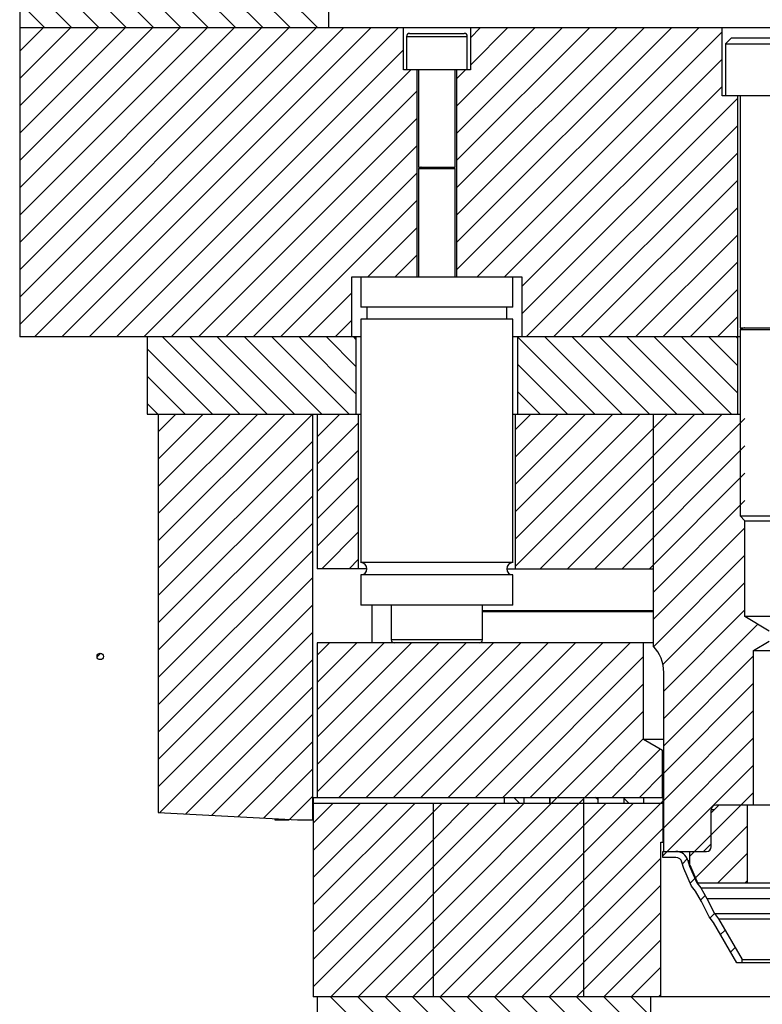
# Model space of a CAD drawing. Header units: inches. Extents: x 1772 to 2706, y -534 to -52.
# Tile 7 of 61: x 1873.63 to 1878.43, y -523.02 to -516.64. Entities that reach past the tile are written whole.
import ezdxf

# ---------------------------------------------------------------- set-up
doc = ezdxf.new("R2010")
doc.units = ezdxf.units.IN
doc.header["$LTSCALE"] = 0.5
doc.header["$MEASUREMENT"] = 0
doc.layers.add('SID-M-F', color=202, linetype='Continuous')
doc.layers.add('SID-M-S', color=105, linetype='Continuous')

msp = doc.modelspace()

# ---------------------------------------------------------------- linework, layer by layer
at = {"layer": 'SID-M-F', "linetype": 'Continuous'}
for p, q in [((1875.5579, -516.69628), (1873.62841, -514.76679)), ((1875.38112, -516.69628), (1873.62841, -514.94356)), ((1875.20434, -516.69628), (1873.62841, -515.12034)), ((1875.02757, -516.69628), (1873.62841, -515.29712)), ((1874.85079, -516.69628), (1873.62841, -515.47389)), ((1874.67401, -516.69628), (1873.62841, -515.65067)), ((1874.49724, -516.69628), (1873.62841, -515.82745)), ((1874.32046, -516.69628), (1873.62841, -516.00422)), ((1874.14368, -516.69628), (1873.62841, -516.181)), ((1873.96691, -516.69628), (1873.62841, -516.35778)), ((1873.79013, -516.69628), (1873.62841, -516.53455)), ((1873.62841, -516.84787), (1873.78, -516.69628)), ((1873.62841, -517.02464), (1873.95677, -516.69628)), ((1873.62841, -517.20142), (1874.13355, -516.69628)), ((1873.62841, -517.3782), (1874.31033, -516.69628)), ((1873.62841, -517.55497), (1874.4871, -516.69628)), ((1873.62841, -517.73175), (1874.66388, -516.69628)), ((1873.62841, -517.90853), (1874.84066, -516.69628)), ((1873.62841, -518.0853), (1875.01743, -516.69628)), ((1873.62841, -518.26208), (1875.19421, -516.69628)), ((1873.62841, -518.43886), (1875.37099, -516.69628)), ((1873.62841, -518.61563), (1875.54776, -516.69628)), ((1873.72454, -518.69628), (1875.72454, -516.69628)), ((1873.90132, -518.69628), (1875.90132, -516.69628)), ((1874.07809, -518.69628), (1876.07809, -516.69628)), ((1876.45636, -517.20189), (1876.96198, -516.69628)), ((1876.45636, -517.37867), (1877.13875, -516.69628)), ((1876.45636, -517.55545), (1877.31553, -516.69628)), ((1876.45636, -517.73222), (1877.49231, -516.69628)), ((1876.45636, -517.909), (1877.66908, -516.69628)), ((1876.45636, -518.08578), (1877.84586, -516.69628)), ((1876.45636, -518.26255), (1878.02264, -516.69628)), ((1876.54494, -516.75976), (1876.60842, -516.69628)), ((1876.54494, -516.93654), (1876.7852, -516.69628)), ((1876.58902, -518.30667), (1878.17391, -516.72178)), ((1874.25487, -518.69628), (1876.11187, -516.83928)), ((1876.7658, -518.30667), (1878.17391, -516.89856)), ((1874.43165, -518.69628), (1876.15983, -516.96809)), ((1876.45636, -517.02512), (1876.51339, -516.96809)), ((1874.60842, -518.69628), (1876.20045, -517.10425)), ((1876.87841, -518.37084), (1878.17391, -517.07534)), ((1876.87841, -518.54761), (1878.27541, -517.15061)), ((1874.7852, -518.69628), (1876.20045, -517.28102)), ((1876.90652, -518.69628), (1878.27541, -517.32739)), ((1874.96198, -518.69628), (1876.20045, -517.4578)), ((1877.0833, -518.69628), (1878.27541, -517.50417)), ((1875.13875, -518.69628), (1876.20045, -517.63458)), ((1877.26007, -518.69628), (1878.27541, -517.68094)), ((1875.31553, -518.69628), (1876.20045, -517.81135)), ((1877.43685, -518.69628), (1878.27541, -517.85772)), ((1875.88191, -518.30667), (1876.20045, -517.98813)), ((1877.61363, -518.69628), (1878.27541, -518.0345)), ((1876.05869, -518.30667), (1876.20045, -518.16491)), ((1877.7904, -518.69628), (1878.27541, -518.21127)), ((1875.49231, -518.69628), (1875.77841, -518.41018)), ((1877.96718, -518.69628), (1878.27541, -518.38805)), ((1878.14396, -518.69628), (1878.27541, -518.56483)), ((1875.66908, -518.69628), (1875.77841, -518.58695)), ((1875.05269, -519.19628), (1874.55269, -518.69628)), ((1875.22947, -519.19628), (1874.72947, -518.69628)), ((1875.40625, -519.19628), (1874.90625, -518.69628)), ((1875.58302, -519.19628), (1875.08302, -518.69628)), ((1875.7598, -519.19628), (1875.2598, -518.69628)), ((1875.80591, -519.06561), (1875.43658, -518.69628)), ((1875.80591, -518.88883), (1875.61335, -518.69628)), ((1875.80591, -518.71205), (1875.79013, -518.69628)), ((1877.35079, -519.19628), (1876.85091, -518.69639)), ((1877.52757, -519.19628), (1877.02757, -518.69628)), ((1877.70434, -519.19628), (1877.20434, -518.69628)), ((1877.88112, -519.19628), (1877.38112, -518.69628)), ((1878.0579, -519.19628), (1877.5579, -518.69628)), ((1878.23468, -519.19628), (1877.73468, -518.69628)), ((1878.27541, -519.06023), (1877.91145, -518.69628)), ((1878.27541, -518.88346), (1878.08823, -518.69628)), ((1878.27541, -518.70668), (1878.26501, -518.69628)), ((1874.87592, -519.19628), (1874.45341, -518.77377)), ((1877.17401, -519.19628), (1876.85091, -518.87317)), ((1874.69914, -519.19628), (1874.45341, -518.95054)), ((1876.99724, -519.19628), (1876.85091, -519.04995)), ((1874.52236, -519.19628), (1874.45341, -519.12732)), ((1874.52541, -519.30962), (1874.63875, -519.19628)), ((1874.52541, -519.4864), (1874.81553, -519.19628)), ((1874.52541, -519.66318), (1874.99231, -519.19628)), ((1874.52541, -519.83995), (1875.16908, -519.19628)), ((1874.52541, -520.01673), (1875.34586, -519.19628)), ((1874.52541, -520.19351), (1875.52264, -519.19628)), ((1875.55341, -519.34228), (1875.69941, -519.19628)), ((1876.83591, -519.29722), (1876.93685, -519.19628)), ((1876.83591, -519.474), (1877.11363, -519.19628)), ((1876.83591, -519.65077), (1877.2904, -519.19628)), ((1876.83591, -519.82755), (1877.46718, -519.19628)), ((1876.83591, -520.00433), (1877.64396, -519.19628)), ((1876.83591, -520.1811), (1877.82073, -519.19628)), ((1876.99751, -520.19628), (1877.99751, -519.19628)), ((1877.17429, -520.19628), (1878.17429, -519.19628)), ((1875.55341, -519.51906), (1875.82091, -519.25156)), ((1877.35106, -520.19628), (1878.32216, -519.22518)), ((1874.52541, -520.37028), (1875.52541, -519.37028)), ((1877.52784, -520.19628), (1878.32216, -519.40196)), ((1875.55341, -519.69584), (1875.82091, -519.42834)), ((1874.52541, -520.54706), (1875.52541, -519.54706)), ((1877.70462, -520.19628), (1878.32216, -519.57874)), ((1875.55341, -519.87261), (1875.82091, -519.60511)), ((1874.52541, -520.72384), (1875.52541, -519.72384)), ((1875.55341, -520.04939), (1875.82091, -519.78189)), ((1877.72841, -520.34926), (1878.32216, -519.75551)), ((1874.52541, -520.90061), (1875.52541, -519.90061)), ((1875.5833, -520.19628), (1875.82091, -519.95867)), ((1877.72841, -520.52604), (1878.32216, -519.93229)), ((1874.52541, -521.07739), (1875.52541, -520.07739)), ((1875.76007, -520.19628), (1875.82091, -520.13544)), ((1877.73142, -520.6998), (1878.32216, -520.10907)), ((1874.52541, -521.25417), (1875.52541, -520.25417)), ((1877.79105, -520.81695), (1878.32216, -520.28584)), ((1874.52541, -521.43094), (1875.52541, -520.43094)), ((1877.79641, -520.98837), (1878.32216, -520.46262)), ((1874.52541, -521.60772), (1875.52541, -520.60772)), ((1877.79641, -521.16515), (1878.40531, -520.55624)), ((1875.55341, -520.7565), (1875.63363, -520.67628)), ((1875.55341, -520.93327), (1875.8104, -520.67628)), ((1875.55341, -521.11005), (1875.98718, -520.67628)), ((1875.55341, -521.28683), (1876.16396, -520.67628)), ((1875.55341, -521.4636), (1876.34073, -520.67628)), ((1875.55341, -521.64038), (1876.51751, -520.67628)), ((1875.69429, -521.67628), (1876.69429, -520.67628)), ((1875.87106, -521.67628), (1876.87106, -520.67628)), ((1876.04784, -521.67628), (1877.04784, -520.67628)), ((1876.22462, -521.67628), (1877.22462, -520.67628)), ((1876.40139, -521.67628), (1877.40139, -520.67628)), ((1876.57817, -521.67628), (1877.57817, -520.67628)), ((1874.12945, -520.76624), (1874.15151, -520.74419)), ((1874.53528, -521.77463), (1875.52541, -520.7845)), ((1876.75495, -521.67628), (1877.66591, -520.76532)), ((1877.79641, -521.34192), (1878.37791, -520.76042)), ((1874.70325, -521.78343), (1875.52541, -520.96127)), ((1876.93172, -521.67628), (1877.66591, -520.94209)), ((1877.79641, -521.5187), (1878.37791, -520.9372)), ((1875.8185, -522.96628), (1877.66591, -521.11887)), ((1877.79641, -521.69548), (1878.37791, -521.11398)), ((1874.87122, -521.79223), (1875.52541, -521.13805)), ((1877.28528, -521.67628), (1877.66591, -521.29565)), ((1877.79641, -521.87225), (1878.37791, -521.29075)), ((1875.0392, -521.80104), (1875.52541, -521.31483)), ((1877.46205, -521.67628), (1877.77441, -521.36392)), ((1875.20717, -521.80984), (1875.52541, -521.4916)), ((1877.79091, -522.05453), (1878.37791, -521.46753)), ((1877.63883, -521.67628), (1877.78891, -521.5262)), ((1875.37514, -521.81864), (1875.52541, -521.66838)), ((1875.99528, -522.96628), (1877.27841, -521.68315)), ((1876.86559, -521.71628), (1876.82559, -521.67628)), ((1877.37014, -521.6905), (1877.35592, -521.67628)), ((1877.57269, -521.71628), (1877.54093, -521.68451)), ((1877.96349, -522.05873), (1878.37791, -521.64431)), ((1875.52841, -521.84216), (1875.65429, -521.71628)), ((1875.52841, -522.01893), (1875.83106, -521.71628)), ((1875.52841, -522.19571), (1876.00784, -521.71628)), ((1875.52841, -522.37249), (1876.18462, -521.71628)), ((1875.52841, -522.54926), (1876.36139, -521.71628)), ((1875.52841, -522.90282), (1876.71495, -521.71628)), ((1875.64172, -522.96628), (1876.89172, -521.71628)), ((1876.17205, -522.96628), (1877.42205, -521.71628)), ((1876.30341, -521.95104), (1876.53817, -521.71628)), ((1876.34883, -522.96628), (1877.59883, -521.71628)), ((1876.52561, -522.96628), (1877.79091, -521.70098)), ((1876.70238, -522.96628), (1877.79241, -521.87625)), ((1878.00162, -522.19737), (1878.33778, -521.86121)), ((1875.52841, -522.72604), (1876.30341, -521.95104)), ((1876.87916, -522.96628), (1877.77691, -522.06853)), ((1877.91694, -522.10528), (1877.94852, -522.07369)), ((1878.14565, -522.23012), (1878.33778, -522.03799)), ((1877.96743, -522.23156), (1877.99782, -522.20117)), ((1877.05594, -522.96628), (1877.77691, -522.24531)), ((1878.32243, -522.23012), (1878.33778, -522.21476)), ((1878.03542, -522.34035), (1878.06469, -522.31108)), ((1877.23271, -522.96628), (1877.77691, -522.42209)), ((1878.09606, -522.45649), (1878.12469, -522.42786)), ((1878.16469, -522.56463), (1878.19394, -522.53538)), ((1877.40949, -522.96628), (1877.77691, -522.59886)), ((1878.22973, -522.67637), (1878.25899, -522.64711)), ((1877.58627, -522.96628), (1877.77691, -522.77564)), ((1876.14071, -523.46628), (1875.64071, -522.96628)), ((1876.31749, -523.46628), (1875.81749, -522.96628)), ((1876.49427, -523.46628), (1875.99427, -522.96628)), ((1876.67104, -523.46628), (1876.17104, -522.96628)), ((1876.84782, -523.46628), (1876.34782, -522.96628)), ((1877.0246, -523.46628), (1876.5246, -522.96628)), ((1877.20137, -523.46628), (1876.70137, -522.96628)), ((1877.37815, -523.46628), (1876.87815, -522.96628)), ((1877.55493, -523.46628), (1877.05493, -522.96628)), ((1877.71278, -523.44736), (1877.2317, -522.96628)), ((1877.71278, -523.27058), (1877.40848, -522.96628)), ((1877.71278, -523.0938), (1877.58526, -522.96628)), ((1877.76304, -522.96628), (1877.77691, -522.95242))]:
    msp.add_line(p, q, dxfattribs=at)
at = {"layer": 'SID-M-S'}
for p, q in [((1873.62841, -512.69628), (1873.62841, -518.69628)), ((1875.62841, -516.69628), (1875.62841, -512.69628)), ((1919.12841, -516.69628), (1873.62841, -516.69628)), ((1876.11187, -516.96809), (1876.11187, -516.69628)), ((1876.54494, -516.69628), (1876.54494, -516.96809)), ((1878.17391, -517.13628), (1878.17391, -516.69628)), ((1876.13156, -516.75155), (1876.13156, -516.96809)), ((1876.13156, -516.75155), (1876.52526, -516.75155)), ((1876.15124, -516.73187), (1876.50557, -516.73187)), ((1876.52526, -516.96809), (1876.52526, -516.75155)), ((1878.23466, -516.76128), (1878.19716, -516.79878)), ((1878.23466, -516.76128), (1878.72216, -516.76128)), ((1878.19716, -516.79878), (1878.19716, -517.13628)), ((1878.19716, -516.79878), (1878.75966, -516.79878)), ((1876.54494, -516.96809), (1876.11187, -516.96809)), ((1876.20045, -518.30667), (1876.20045, -516.96809)), ((1876.2103, -516.96809), (1876.2103, -517.5984)), ((1876.44652, -517.5984), (1876.44652, -516.96809)), ((1876.45636, -516.96809), (1876.45636, -518.30667)), ((1878.78291, -517.13628), (1878.17391, -517.13628)), ((1878.27541, -519.19628), (1878.27541, -517.13628)), ((1878.29091, -517.13628), (1878.29091, -518.63667)), ((1876.2103, -517.5984), (1876.44652, -517.5984)), ((1876.22579, -517.59993), (1876.2103, -517.60557)), ((1876.2103, -517.60557), (1876.2103, -518.30667)), ((1876.2103, -517.60557), (1876.44652, -517.60557)), ((1876.22579, -517.59993), (1876.43103, -517.59993)), ((1876.44652, -517.60557), (1876.43103, -517.59993)), ((1876.44652, -518.30667), (1876.44652, -517.60557)), ((1875.77841, -518.69628), (1875.77841, -518.30667)), ((1875.77841, -518.30667), (1876.87841, -518.30667)), ((1875.83628, -518.30667), (1875.83628, -518.50352)), ((1876.82053, -518.50352), (1876.82053, -518.30667)), ((1876.87841, -518.30667), (1876.87841, -518.69628)), ((1876.82053, -518.50352), (1875.83628, -518.50352)), ((1875.87565, -518.50352), (1875.87565, -518.58226)), ((1876.78116, -518.58226), (1876.78116, -518.50352)), ((1875.83628, -518.58226), (1875.83628, -520.15707)), ((1876.82053, -518.58226), (1875.83628, -518.58226)), ((1876.82053, -520.15707), (1876.82053, -518.58226)), ((1878.29091, -518.63667), (1878.66591, -518.63667)), ((1878.31796, -518.6382), (1878.29091, -518.64805)), ((1878.31796, -518.6382), (1878.63885, -518.6382)), ((1875.83628, -518.69628), (1873.62841, -518.69628)), ((1874.45341, -518.69628), (1874.45341, -519.19628)), ((1875.80591, -519.19628), (1875.80591, -518.69628)), ((1878.29091, -518.69628), (1876.82053, -518.69628)), ((1876.85091, -518.69628), (1876.85091, -519.19628)), ((1878.29091, -518.64805), (1878.29091, -519.85503)), ((1878.29091, -518.64805), (1878.66591, -518.64805)), ((1874.45341, -519.19628), (1875.83628, -519.19628)), ((1874.52541, -519.19628), (1874.52541, -521.77411)), ((1875.52541, -521.82128), (1875.52541, -519.19628)), ((1875.55341, -519.19628), (1875.55341, -520.19628)), ((1875.82091, -520.19628), (1875.82091, -519.19628)), ((1876.82053, -519.19628), (1878.29091, -519.19628)), ((1876.83591, -519.19628), (1876.83591, -520.19628)), ((1877.72841, -519.19628), (1877.72841, -520.69628)), ((1878.29091, -519.85503), (1878.32216, -519.88628)), ((1878.29091, -519.85503), (1878.66591, -519.85503)), ((1878.32216, -520.50628), (1878.32216, -519.88628)), ((1878.32216, -519.88628), (1878.63466, -519.88628)), ((1876.82053, -520.15707), (1875.83628, -520.15707)), ((1875.87565, -520.19628), (1875.55341, -520.19628)), ((1876.78116, -520.19628), (1877.72841, -520.19628)), ((1875.83628, -520.23581), (1875.83628, -520.43266)), ((1876.82053, -520.23581), (1875.83628, -520.23581)), ((1876.82053, -520.43266), (1876.82053, -520.23581)), ((1876.82053, -520.43266), (1875.83628, -520.43266)), ((1875.90966, -520.67628), (1875.90966, -520.43266)), ((1876.03313, -520.43266), (1876.03313, -520.65659)), ((1876.62368, -520.65659), (1876.62368, -520.43266)), ((1876.62368, -520.46628), (1877.72841, -520.46628)), ((1876.62368, -520.47415), (1877.72841, -520.47415)), ((1878.47841, -520.60016), (1878.32216, -520.50628)), ((1878.63466, -520.50628), (1878.32216, -520.50628)), ((1875.55341, -520.67628), (1875.55341, -521.67628)), ((1876.604, -520.67628), (1875.55341, -520.67628)), ((1876.62368, -520.65659), (1876.03313, -520.65659)), ((1877.72841, -520.67628), (1876.604, -520.67628)), ((1877.66591, -521.30128), (1877.66591, -520.67628)), ((1878.37791, -520.72628), (1878.47841, -520.66589)), ((1878.37791, -521.72628), (1878.37791, -520.72628)), ((1878.37791, -520.72628), (1878.57891, -520.72628)), ((1877.79641, -522.02628), (1877.79641, -520.86767)), ((1877.78891, -521.37229), (1877.66591, -521.30128)), ((1877.79641, -521.30128), (1877.66591, -521.30128)), ((1877.78891, -521.67628), (1877.78891, -521.37229)), ((1877.79641, -521.37229), (1877.78891, -521.37229)), ((1875.52841, -521.67628), (1877.79641, -521.67628)), ((1875.52841, -521.67628), (1875.52841, -522.96628)), ((1876.76591, -521.71628), (1876.76591, -521.67628)), ((1876.89091, -521.67628), (1876.89091, -521.71628)), ((1877.05658, -521.67628), (1877.05658, -521.71628)), ((1877.06167, -521.71628), (1877.06167, -521.67628)), ((1877.27841, -522.96628), (1877.27841, -521.67628)), ((1877.37014, -521.67628), (1877.37014, -521.71628)), ((1877.54093, -521.71628), (1877.54093, -521.67628)), ((1877.66591, -521.67628), (1877.66591, -521.71628)), ((1877.79091, -521.67628), (1877.79091, -521.71628)), ((1877.79641, -521.71628), (1875.52841, -521.71628)), ((1876.30341, -521.71628), (1876.30341, -522.96628)), ((1877.79241, -521.96628), (1877.79241, -521.71628)), ((1878.10341, -521.77628), (1878.15341, -521.72628)), ((1878.10341, -521.99628), (1878.10341, -521.75628)), ((1878.12341, -521.75628), (1878.10341, -521.75628)), ((1878.82341, -521.72628), (1878.13341, -521.72628)), ((1878.33778, -522.23012), (1878.33778, -521.72628)), ((1874.52541, -521.77411), (1875.42541, -521.82128)), ((1875.27891, -521.8136), (1875.27891, -521.82128)), ((1875.27891, -521.82128), (1875.37191, -521.82128)), ((1875.37191, -521.82128), (1875.37191, -521.81847)), ((1875.42541, -521.82128), (1875.52541, -521.82128)), ((1877.77691, -522.96628), (1877.77691, -521.96628)), ((1877.77691, -521.96628), (1877.79641, -521.96628)), ((1878.10341, -521.97628), (1878.05341, -522.02628)), ((1877.79091, -522.06628), (1877.79091, -522.02628)), ((1877.79091, -522.02628), (1878.07341, -522.02628)), ((1877.8756, -522.06628), (1877.79091, -522.06628)), ((1877.96349, -522.02628), (1877.96349, -522.10567)), ((1877.92577, -522.13595), (1877.91403, -522.0952)), ((1877.97595, -522.25112), (1877.92577, -522.13595)), ((1877.95247, -522.08412), (1877.96349, -522.12236)), ((1877.95247, -522.08412), (1877.96349, -522.08412)), ((1877.96349, -522.12236), (1878.01043, -522.23012)), ((1877.96349, -522.12236), (1877.96894, -522.12236)), ((1877.96515, -522.11366), (1878.01065, -522.21811)), ((1878.00268, -522.28398), (1877.97595, -522.25112)), ((1878.01043, -522.23012), (1878.03569, -522.26117)), ((1878.01043, -522.23012), (1878.94638, -522.23012)), ((1878.03569, -522.26117), (1878.07574, -522.33012)), ((1878.03569, -522.26117), (1878.92112, -522.26117)), ((1878.04053, -522.34913), (1878.00268, -522.28398)), ((1878.07574, -522.33012), (1878.1251, -522.42869)), ((1878.07574, -522.33012), (1878.88107, -522.33012)), ((1878.09111, -522.45015), (1878.04053, -522.34913)), ((1878.11844, -522.4852), (1878.09111, -522.45015)), ((1878.1251, -522.42869), (1878.15165, -522.46274)), ((1878.1251, -522.42869), (1878.83171, -522.42869)), ((1878.27043, -522.74628), (1878.11844, -522.4852)), ((1878.15165, -522.46274), (1878.30507, -522.72628)), ((1878.15165, -522.46274), (1878.80516, -522.46274)), ((1878.68638, -522.74628), (1878.27043, -522.74628)), ((1878.30441, -522.74628), (1878.30441, -522.72628)), ((1878.30441, -522.72628), (1878.65241, -522.72628)), ((1882.27841, -522.96628), (1875.52841, -522.96628)), ((1875.55341, -522.96628), (1875.55341, -523.46628)), ((1877.71278, -523.46628), (1877.71278, -522.96628))]:
    msp.add_line(p, q, dxfattribs=at)
msp.add_circle((1874.14966, -520.76439), 0.0205, dxfattribs=at)
for centre, radius, start, end in [((1876.15124, -516.75155), 0.01969, 90, 180), ((1876.50557, -516.75155), 0.01969, 0, 90), ((1876.22552, -517.59919), 0.000787, 290, 90), ((1876.4313, -517.59919), 0.000787, 90, 250), ((1878.31769, -518.63746), 0.000787, 290, 90), ((1875.83628, -520.19644), 0.03937, 270, 90), ((1876.82053, -520.19644), 0.03937, 90, 270), ((1876.05282, -520.65659), 0.01969, 180, 270), ((1876.604, -520.65659), 0.01969, 270, 0), ((1877.54641, -520.86767), 0.25, 0, 43.281012), ((1878.13341, -521.75628), 0.03, 90, 180), ((1878.07341, -521.99628), 0.03, 270, 0), ((1877.8756, -522.10628), 0.08, 16.078849, 90), ((1877.8756, -522.10628), 0.04, 16.078849, 90), ((1877.98349, -522.10567), 0.02, 180, 203.538733), ((1878.02899, -522.21012), 0.02, 203.538733, 270)]:
    msp.add_arc(centre, radius, start, end, dxfattribs=at)

doc.saveas('drawing.dxf')
